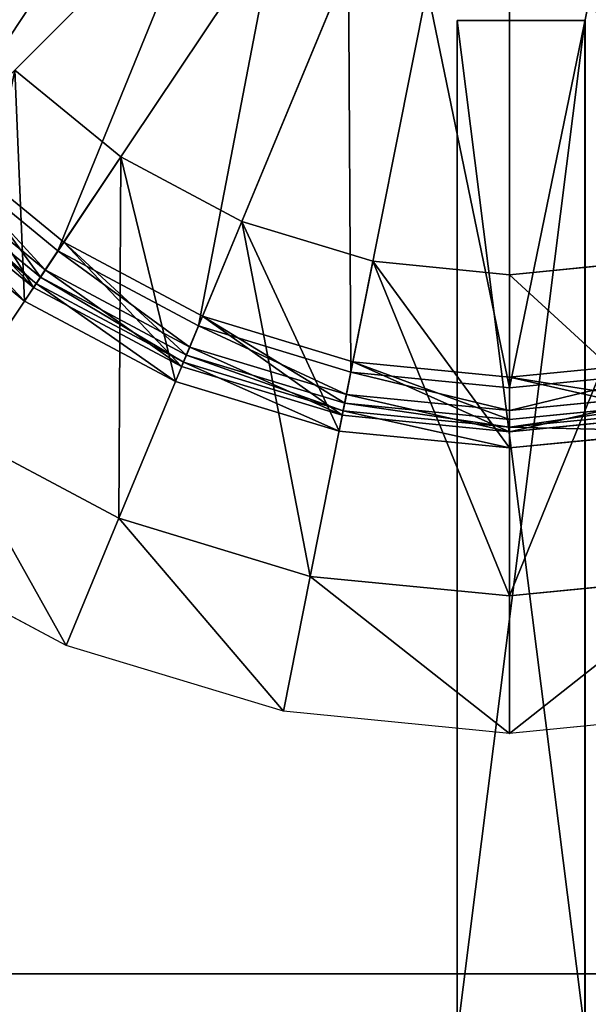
# Model space of a CAD drawing. Extents: x 0 to 35.8, y 0 to 27.5.
# Tile 47 of 256: x 5 to 6.8, y 4.6 to 7.7. Entities that reach past the tile are written whole.
import ezdxf

# ---------------------------------------------------------------- set-up
doc = ezdxf.new("R2010")
doc.units = 0
doc.header["$MEASUREMENT"] = 0
doc.layers.get('0').update_dxf_attribs({"color": 13, "linetype": 'CONTINUOUS'})
for name, color, linetype in [('GAS_ELEMENTS_7', 254, 'CONTINUOUS'), ('GAS_ELEMENTS_8', 250, 'CONTINUOUS'), ('GRATE_-_1', 250, 'CONTINUOUS'), ('RGM8058UC_-_BODY', 252, 'CONTINUOUS')]:
    doc.layers.add(name, color=color, linetype=linetype)

# ---------------------------------------------------------------- blocks, each defined once
blk = doc.blocks.new('RGM8658UC_TRADECAD_V06_DXF')
at = {"layer": 'GAS_ELEMENTS_7', "color": 0}
for p, q in [((5.3625, 7.2283, 6.1778), (5.0316, 7.4998, 6.1778)), ((5.0316, 7.4998, 6.5065), (5.3625, 7.2283, 6.5065)), ((5.3625, 7.2283, 6.1778), (5.0316, 7.4998, 6.1778)), ((5.0316, 7.4998, 6.5065), (5.3625, 7.2283, 6.5065)), ((4.8048, 6.3936, 6.1778), (5.3625, 7.2283, 6.1778)), ((4.8048, 6.3936, 6.1778), (5.3625, 7.2283, 6.1778)), ((5.3625, 7.2283, 6.5065), (5.0616, 6.778, 6.5065)), ((5.3625, 7.2283, 6.5065), (5.0616, 6.778, 6.5065)), ((5.74, 7.0265, 6.1778), (5.3625, 7.2283, 6.1778)), ((5.3625, 7.2283, 6.1778), (5.3625, 7.2283, 6.5065)), ((5.3625, 7.2283, 6.5065), (5.74, 7.0265, 6.5065)), ((5.3625, 7.2283, 6.1778), (5.3625, 7.2283, 6.5065)), ((5.74, 7.0265, 6.1778), (5.3625, 7.2283, 6.1778)), ((5.3625, 7.2283, 6.5065), (5.74, 7.0265, 6.5065)), ((4.7118, 7.1801, 6.8366), (5.1112, 6.8523, 6.8366)), ((4.7118, 7.1801, 6.8366), (5.1112, 6.8523, 6.8366)), ((4.6949, 7.1632, 6.8366), (5.0979, 6.8324, 6.8366)), ((4.6949, 7.1632, 6.8366), (5.0979, 6.8324, 6.8366)), ((4.6487, 7.1169, 6.5065), (5.0616, 6.778, 6.5065)), ((4.6487, 7.1169, 6.5065), (5.0616, 6.778, 6.5065)), ((5.3558, 6.0991, 6.1778), (5.74, 7.0265, 6.1778)), ((5.3558, 6.0991, 6.1778), (5.74, 7.0265, 6.1778)), ((5.74, 7.0265, 6.5065), (5.5327, 6.5262, 6.5065)), ((5.74, 7.0265, 6.5065), (5.5327, 6.5262, 6.5065)), ((6.1496, 6.9022, 6.1778), (5.74, 7.0265, 6.1778)), ((5.74, 7.0265, 6.1778), (5.74, 7.0265, 6.5065)), ((5.74, 7.0265, 6.5065), (6.1496, 6.9022, 6.5065)), ((5.74, 7.0265, 6.1778), (5.74, 7.0265, 6.5065)), ((6.1496, 6.9022, 6.1778), (5.74, 7.0265, 6.1778)), ((5.74, 7.0265, 6.5065), (6.1496, 6.9022, 6.5065)), ((5.1112, 6.8523, 6.8366), (5.1845, 6.9619, 7.0842)), ((5.1112, 6.8523, 6.8366), (5.1845, 6.9619, 7.0842)), ((5.9537, 5.9177, 6.1778), (6.1496, 6.9022, 6.1778)), ((5.9537, 5.9177, 6.1778), (6.1496, 6.9022, 6.1778)), ((6.1496, 6.9022, 6.5065), (6.0439, 6.3711, 6.5065)), ((6.1496, 6.9022, 6.5065), (6.0439, 6.3711, 6.5065)), ((6.5756, 6.8603, 6.1778), (6.1496, 6.9022, 6.1778)), ((6.1496, 6.9022, 6.1778), (6.1496, 6.9022, 6.5065)), ((6.1496, 6.9022, 6.5065), (6.5756, 6.8603, 6.5065)), ((6.1496, 6.9022, 6.1778), (6.1496, 6.9022, 6.5065)), ((6.5756, 6.8603, 6.1778), (6.1496, 6.9022, 6.1778)), ((6.1496, 6.9022, 6.5065), (6.5756, 6.8603, 6.5065)), ((7.0015, 6.9022, 6.1778), (6.5756, 6.8603, 6.1778)), ((6.5756, 6.8603, 6.5065), (7.0015, 6.9022, 6.5065)), ((7.0015, 6.9022, 6.1778), (6.5756, 6.8603, 6.1778)), ((6.5756, 6.8603, 6.5065), (7.0015, 6.9022, 6.5065)), ((5.0616, 6.778, 6.5065), (5.0979, 6.8324, 6.8366)), ((5.0616, 6.778, 6.5065), (5.0979, 6.8324, 6.8366)), ((5.0979, 6.8324, 6.8366), (5.1112, 6.8523, 6.8366)), ((5.0979, 6.8324, 6.8366), (5.1112, 6.8523, 6.8366)), ((5.0979, 6.8324, 6.8366), (5.5578, 6.5866, 6.8366)), ((5.0979, 6.8324, 6.8366), (5.5578, 6.5866, 6.8366)), ((5.1112, 6.8523, 6.8366), (5.5669, 6.6088, 6.8366)), ((5.1112, 6.8523, 6.8366), (5.5669, 6.6088, 6.8366)), ((6.5756, 6.8603, 6.1778), (6.5756, 6.8603, 6.5065)), ((6.5756, 6.8603, 6.1778), (6.5756, 6.8603, 6.5065)), ((6.5756, 5.8564, 6.1778), (6.5756, 6.8603, 6.1778)), ((6.5756, 5.8564, 6.1778), (6.5756, 6.8603, 6.1778)), ((6.5756, 6.8603, 6.5065), (6.5756, 6.3188, 6.5065)), ((6.5756, 6.8603, 6.5065), (6.5756, 6.3188, 6.5065)), ((5.0616, 6.778, 6.5065), (5.5327, 6.5262, 6.5065)), ((5.0616, 6.778, 6.5065), (5.5327, 6.5262, 6.5065)), ((5.5669, 6.6088, 6.8366), (5.6174, 6.7305, 7.0842)), ((5.5669, 6.6088, 6.8366), (5.6174, 6.7305, 7.0842)), ((5.5327, 6.5262, 6.5065), (5.5578, 6.5866, 6.8366)), ((5.5327, 6.5262, 6.5065), (5.5578, 6.5866, 6.8366)), ((5.5578, 6.5866, 6.8366), (5.5669, 6.6088, 6.8366)), ((5.5578, 6.5866, 6.8366), (5.5669, 6.6088, 6.8366)), ((5.5578, 6.5866, 6.8366), (6.0567, 6.4353, 6.8366)), ((5.5578, 6.5866, 6.8366), (6.0567, 6.4353, 6.8366)), ((5.5669, 6.6088, 6.8366), (6.0614, 6.4588, 6.8366)), ((5.5669, 6.6088, 6.8366), (6.0614, 6.4588, 6.8366)), ((6.0614, 6.4588, 6.8366), (6.0871, 6.588, 7.0842)), ((6.0614, 6.4588, 6.8366), (6.0871, 6.588, 7.0842)), ((5.5327, 6.5262, 6.5065), (6.0439, 6.3711, 6.5065)), ((5.5327, 6.5262, 6.5065), (6.0439, 6.3711, 6.5065)), ((6.5756, 6.4081, 6.8366), (6.5756, 6.5399, 7.0842)), ((6.5756, 6.4081, 6.8366), (6.5756, 6.5399, 7.0842)), ((6.0439, 6.3711, 6.5065), (6.0567, 6.4353, 6.8366)), ((6.0439, 6.3711, 6.5065), (6.0567, 6.4353, 6.8366)), ((6.0567, 6.4353, 6.8366), (6.0614, 6.4588, 6.8366)), ((6.0567, 6.4353, 6.8366), (6.0614, 6.4588, 6.8366)), ((6.0567, 6.4353, 6.8366), (6.5756, 6.3842, 6.8366)), ((6.0567, 6.4353, 6.8366), (6.5756, 6.3842, 6.8366)), ((6.0614, 6.4588, 6.8366), (6.5756, 6.4081, 6.8366)), ((6.0614, 6.4588, 6.8366), (6.5756, 6.4081, 6.8366)), ((6.5756, 6.4081, 6.8366), (7.0898, 6.4588, 6.8366)), ((6.5756, 6.4081, 6.8366), (7.0898, 6.4588, 6.8366)), ((6.5756, 6.3842, 6.8366), (7.0944, 6.4353, 6.8366)), ((6.5756, 6.3842, 6.8366), (7.0944, 6.4353, 6.8366)), ((6.5756, 6.3842, 6.8366), (6.5756, 6.4081, 6.8366)), ((6.5756, 6.3842, 6.8366), (6.5756, 6.4081, 6.8366)), ((5.3558, 6.0991, 6.1778), (4.8048, 6.3936, 6.1778)), ((5.3558, 6.0991, 6.1778), (4.8048, 6.3936, 6.1778)), ((6.0439, 6.3711, 6.5065), (6.5756, 6.3188, 6.5065)), ((6.0439, 6.3711, 6.5065), (6.5756, 6.3188, 6.5065)), ((6.5756, 6.3188, 6.5065), (6.5756, 6.3842, 6.8366)), ((6.5756, 6.3188, 6.5065), (6.5756, 6.3842, 6.8366)), ((6.5756, 6.3188, 6.5065), (7.1072, 6.3711, 6.5065)), ((6.5756, 6.3188, 6.5065), (7.1072, 6.3711, 6.5065)), ((5.3558, 6.0991, 6.1778), (5.1912, 5.7018, 6.0313)), ((5.3558, 6.0991, 6.1778), (5.1912, 5.7018, 6.0313)), ((5.9537, 5.9177, 6.1778), (5.3558, 6.0991, 6.1778)), ((5.9537, 5.9177, 6.1778), (5.3558, 6.0991, 6.1778)), ((5.1912, 5.7018, 6.0313), (4.5658, 6.0361, 6.0313)), ((5.9537, 5.9177, 6.1778), (5.8698, 5.4959, 6.0313)), ((5.9537, 5.9177, 6.1778), (5.8698, 5.4959, 6.0313)), ((6.5756, 5.8564, 6.1778), (5.9537, 5.9177, 6.1778)), ((6.5756, 5.8564, 6.1778), (5.9537, 5.9177, 6.1778)), ((7.1974, 5.9177, 6.1778), (6.5756, 5.8564, 6.1778)), ((7.1974, 5.9177, 6.1778), (6.5756, 5.8564, 6.1778)), ((6.5756, 5.8564, 6.1778), (6.5756, 5.4264, 6.0313)), ((6.5756, 5.8564, 6.1778), (6.5756, 5.4264, 6.0313)), ((5.8698, 5.4959, 6.0313), (5.1912, 5.7018, 6.0313)), ((6.5756, 5.4264, 6.0313), (5.8698, 5.4959, 6.0313)), ((7.2813, 5.4959, 6.0313), (6.5756, 5.4264, 6.0313))]:
    blk.add_line(p, q, dxfattribs=at)
at = {"layer": 'GAS_ELEMENTS_8', "color": 0}
for p, q in [((4.7817, 7.2499, 7.2264), (5.6463, 8.1146, 6.8996)), ((4.7817, 7.2499, 7.2264), (5.6463, 8.1146, 6.8996)), ((5.1661, 6.9344, 7.2264), (5.8455, 7.9512, 6.8996)), ((5.1661, 6.9344, 7.2264), (5.8455, 7.9512, 6.8996)), ((5.6047, 6.7, 7.2264), (6.0727, 7.8297, 6.8996)), ((5.6047, 6.7, 7.2264), (6.0727, 7.8297, 6.8996)), ((6.0806, 6.5556, 7.2264), (6.3192, 7.7549, 6.8996)), ((6.0806, 6.5556, 7.2264), (6.3192, 7.7549, 6.8996)), ((6.5756, 6.5069, 7.2264), (6.5756, 7.7297, 6.8996)), ((6.5756, 6.5069, 7.2264), (6.5756, 7.7297, 6.8996)), ((4.805, 7.2733, 7.0842), (5.1845, 6.9619, 7.0842)), ((4.805, 7.2733, 7.0842), (5.1845, 6.9619, 7.0842)), ((4.7817, 7.2499, 7.2264), (5.1661, 6.9344, 7.2264)), ((4.7817, 7.2499, 7.2264), (5.1661, 6.9344, 7.2264)), ((5.1265, 6.8752, 7.216), (4.7313, 7.1996, 7.216)), ((5.1265, 6.8752, 7.216), (4.7313, 7.1996, 7.216)), ((4.6846, 7.1529, 7.0842), (5.0899, 6.8203, 7.0842)), ((4.6846, 7.1529, 7.152), (5.0899, 6.8203, 7.152)), ((4.6846, 7.1529, 7.0842), (5.0899, 6.8203, 7.0842)), ((4.6846, 7.1529, 7.152), (5.0899, 6.8203, 7.152)), ((5.1845, 6.9619, 7.0842), (5.0899, 6.8203, 7.0842)), ((5.1845, 6.9619, 7.0842), (5.0899, 6.8203, 7.0842)), ((5.1845, 6.9619, 7.0842), (5.6174, 6.7305, 7.0842)), ((5.1845, 6.9619, 7.0842), (5.6174, 6.7305, 7.0842)), ((5.1265, 6.8752, 7.216), (5.1661, 6.9344, 7.2264)), ((5.1265, 6.8752, 7.216), (5.1661, 6.9344, 7.2264)), ((5.1661, 6.9344, 7.2264), (5.6047, 6.7, 7.2264)), ((5.1661, 6.9344, 7.2264), (5.6047, 6.7, 7.2264)), ((5.0899, 6.8203, 7.152), (5.1265, 6.8752, 7.216)), ((5.0899, 6.8203, 7.152), (5.1265, 6.8752, 7.216)), ((5.5775, 6.6342, 7.216), (5.1265, 6.8752, 7.216)), ((5.5775, 6.6342, 7.216), (5.1265, 6.8752, 7.216)), ((5.0899, 6.8203, 7.0842), (5.5522, 6.5732, 7.0842)), ((5.0899, 6.8203, 7.0842), (5.0899, 6.8203, 7.152)), ((5.0899, 6.8203, 7.152), (5.5522, 6.5732, 7.152)), ((5.0899, 6.8203, 7.0842), (5.5522, 6.5732, 7.0842)), ((5.0899, 6.8203, 7.0842), (5.0899, 6.8203, 7.152)), ((5.0899, 6.8203, 7.152), (5.5522, 6.5732, 7.152)), ((5.6174, 6.7305, 7.0842), (5.5522, 6.5732, 7.0842)), ((5.6174, 6.7305, 7.0842), (5.5522, 6.5732, 7.0842)), ((5.6174, 6.7305, 7.0842), (6.0871, 6.588, 7.0842)), ((5.6174, 6.7305, 7.0842), (6.0871, 6.588, 7.0842)), ((5.5775, 6.6342, 7.216), (5.6047, 6.7, 7.2264)), ((5.5775, 6.6342, 7.216), (5.6047, 6.7, 7.2264)), ((5.6047, 6.7, 7.2264), (6.0806, 6.5556, 7.2264)), ((5.6047, 6.7, 7.2264), (6.0806, 6.5556, 7.2264)), ((5.5522, 6.5732, 7.152), (5.5775, 6.6342, 7.216)), ((5.5522, 6.5732, 7.152), (5.5775, 6.6342, 7.216)), ((6.0667, 6.4858, 7.216), (5.5775, 6.6342, 7.216)), ((6.0667, 6.4858, 7.216), (5.5775, 6.6342, 7.216)), ((6.0871, 6.588, 7.0842), (6.0539, 6.421, 7.0842)), ((6.0871, 6.588, 7.0842), (6.0539, 6.421, 7.0842)), ((6.0871, 6.588, 7.0842), (6.5756, 6.5399, 7.0842)), ((6.0871, 6.588, 7.0842), (6.5756, 6.5399, 7.0842)), ((6.5756, 6.5399, 7.0842), (7.064, 6.588, 7.0842)), ((6.5756, 6.5399, 7.0842), (7.064, 6.588, 7.0842)), ((5.5522, 6.5732, 7.0842), (6.0539, 6.421, 7.0842)), ((5.5522, 6.5732, 7.0842), (5.5522, 6.5732, 7.152)), ((5.5522, 6.5732, 7.152), (6.0539, 6.421, 7.152)), ((5.5522, 6.5732, 7.0842), (6.0539, 6.421, 7.0842)), ((5.5522, 6.5732, 7.0842), (5.5522, 6.5732, 7.152)), ((5.5522, 6.5732, 7.152), (6.0539, 6.421, 7.152)), ((6.0667, 6.4858, 7.216), (6.0806, 6.5556, 7.2264)), ((6.0667, 6.4858, 7.216), (6.0806, 6.5556, 7.2264)), ((6.0806, 6.5556, 7.2264), (6.5756, 6.5069, 7.2264)), ((6.0806, 6.5556, 7.2264), (6.5756, 6.5069, 7.2264)), ((6.5756, 6.5069, 7.2264), (7.0705, 6.5556, 7.2264)), ((6.5756, 6.5069, 7.2264), (7.0705, 6.5556, 7.2264)), ((6.5756, 6.5399, 7.0842), (6.5756, 6.3696, 7.0842)), ((6.5756, 6.5399, 7.0842), (6.5756, 6.3696, 7.0842)), ((6.5756, 6.4357, 7.216), (6.5756, 6.5069, 7.2264)), ((6.5756, 6.4357, 7.216), (6.5756, 6.5069, 7.2264)), ((6.0539, 6.421, 7.152), (6.0667, 6.4858, 7.216)), ((6.0539, 6.421, 7.152), (6.0667, 6.4858, 7.216)), ((6.5756, 6.4357, 7.216), (6.0667, 6.4858, 7.216)), ((6.5756, 6.4357, 7.216), (6.0667, 6.4858, 7.216)), ((7.0844, 6.4858, 7.216), (6.5756, 6.4357, 7.216)), ((7.0844, 6.4858, 7.216), (6.5756, 6.4357, 7.216)), ((6.5756, 6.3696, 7.152), (6.5756, 6.4357, 7.216)), ((6.5756, 6.3696, 7.152), (6.5756, 6.4357, 7.216)), ((6.0539, 6.421, 7.0842), (6.5756, 6.3696, 7.0842)), ((6.0539, 6.421, 7.0842), (6.0539, 6.421, 7.152)), ((6.0539, 6.421, 7.152), (6.5756, 6.3696, 7.152)), ((6.0539, 6.421, 7.0842), (6.5756, 6.3696, 7.0842)), ((6.0539, 6.421, 7.0842), (6.0539, 6.421, 7.152)), ((6.0539, 6.421, 7.152), (6.5756, 6.3696, 7.152)), ((6.5756, 6.3696, 7.0842), (7.0973, 6.421, 7.0842)), ((6.5756, 6.3696, 7.152), (7.0973, 6.421, 7.152)), ((6.5756, 6.3696, 7.0842), (7.0973, 6.421, 7.0842)), ((6.5756, 6.3696, 7.152), (7.0973, 6.421, 7.152)), ((6.5756, 6.3696, 7.0842), (6.5756, 6.3696, 7.152)), ((6.5756, 6.3696, 7.0842), (6.5756, 6.3696, 7.152))]:
    blk.add_line(p, q, dxfattribs=at)
at = {"layer": 'GRATE_-_1', "color": 0}
for p, q in [((6.8118, 7.6546, 7.972), (6.4124, 7.6546, 7.972)), ((6.4124, 7.6546, 7.972), (6.4124, 4.485, 7.8865)), ((6.4128, 7.6546, 8.2709), (6.4124, 7.6546, 7.972)), ((6.8118, 7.6546, 7.972), (6.4124, 7.6546, 7.972)), ((6.4124, 7.6546, 7.972), (6.4124, 4.485, 7.8865)), ((6.4128, 7.6546, 8.2709), (6.4124, 7.6546, 7.972)), ((6.4128, 4.4852, 8.2709), (6.4128, 7.6546, 8.2709)), ((6.4128, 7.6546, 8.2709), (6.8115, 7.6546, 8.2709)), ((6.4128, 7.6546, 8.2709), (6.8115, 7.6546, 8.2709)), ((6.4128, 4.4852, 8.2709), (6.4128, 7.6546, 8.2709)), ((6.8115, 7.6546, 8.2709), (6.8115, 4.4852, 8.2709)), ((6.8118, 7.6546, 7.972), (6.8115, 7.6546, 8.2709)), ((6.8118, 7.6546, 7.972), (6.8115, 7.6546, 8.2709)), ((6.8115, 7.6546, 8.2709), (6.8115, 4.4852, 8.2709)), ((6.8118, 4.485, 7.8865), (6.8118, 7.6546, 7.972)), ((6.8118, 4.485, 7.8865), (6.8118, 7.6546, 7.972))]:
    blk.add_line(p, q, dxfattribs=at)
at = {"layer": 'RGM8058UC_-_BODY', "color": 0}
for p, q in [((12.2007, 4.6756, 6.7115), (1.8357, 4.6756, 6.7115)), ((1.8357, 4.6756, 6.032), (11.9257, 4.6756, 6.032)), ((12.2007, 4.6756, 6.7115), (1.8357, 4.6756, 6.7115)), ((1.8357, 4.6756, 6.032), (11.9257, 4.6756, 6.032))]:
    blk.add_line(p, q, dxfattribs=at)
at = {"layer": 'GAS_ELEMENTS_7', "color": 254}
mesh = blk.add_polyface(dxfattribs=at)
corners = [(5.0316, 7.4998, 6.1778), (4.8048, 6.3936, 6.1778), (4.3217, 6.79, 6.1778), (5.3625, 7.2283, 6.1778)]
mesh.append_faces([[corners[k] for k in face] for face in [(0, 1, 2), (1, 0, 3)]], dxfattribs={"vtx0": -1, "color": 254})
mesh = blk.add_polyface(dxfattribs=at)
corners = [(5.0616, 6.778, 6.5065), (5.0316, 7.4998, 6.5065), (4.6487, 7.1169, 6.5065), (5.3625, 7.2283, 6.5065)]
mesh.append_faces([[corners[k] for k in face] for face in [(0, 1, 2), (1, 0, 3)]], dxfattribs={"vtx0": -1, "color": 254})
mesh = blk.add_polyface(dxfattribs=at)
corners = [(5.0316, 7.4998, 6.5065), (5.3625, 7.2283, 6.1778), (5.0316, 7.4998, 6.1778), (5.3625, 7.2283, 6.5065)]
mesh.append_faces([[corners[k] for k in face] for face in [(0, 1, 2), (1, 0, 3)]], dxfattribs={"vtx0": -1, "color": 254})
mesh = blk.add_polyface(dxfattribs=at)
corners = [(4.805, 7.2733, 7.0842), (5.1112, 6.8523, 6.8366), (4.7118, 7.1801, 6.8366), (5.1845, 6.9619, 7.0842)]
mesh.append_faces([[corners[k] for k in face] for face in [(0, 1, 2), (1, 0, 3)]], dxfattribs={"vtx0": -1, "color": 254})
mesh = blk.add_polyface(dxfattribs=at)
corners = [(5.3625, 7.2283, 6.1778), (5.3558, 6.0991, 6.1778), (4.8048, 6.3936, 6.1778), (5.74, 7.0265, 6.1778)]
mesh.append_faces([[corners[k] for k in face] for face in [(0, 1, 2), (1, 0, 3)]], dxfattribs={"vtx0": -1, "color": 254})
mesh = blk.add_polyface(dxfattribs=at)
corners = [(5.5327, 6.5262, 6.5065), (5.3625, 7.2283, 6.5065), (5.0616, 6.778, 6.5065), (5.74, 7.0265, 6.5065)]
mesh.append_faces([[corners[k] for k in face] for face in [(0, 1, 2), (1, 0, 3)]], dxfattribs={"vtx0": -1, "color": 254})
mesh = blk.add_polyface(dxfattribs=at)
corners = [(5.3625, 7.2283, 6.5065), (5.74, 7.0265, 6.1778), (5.3625, 7.2283, 6.1778), (5.74, 7.0265, 6.5065)]
mesh.append_faces([[corners[k] for k in face] for face in [(0, 1, 2), (1, 0, 3)]], dxfattribs={"vtx0": -1, "color": 254})
mesh = blk.add_polyface(dxfattribs=at)
corners = [(4.7118, 7.1801, 6.8366), (5.0979, 6.8324, 6.8366), (4.6949, 7.1632, 6.8366), (5.1112, 6.8523, 6.8366)]
mesh.append_faces([[corners[k] for k in face] for face in [(0, 1, 2), (1, 0, 3)]], dxfattribs={"vtx0": -1, "color": 254})
mesh = blk.add_polyface(dxfattribs=at)
corners = [(4.6949, 7.1632, 6.8366), (5.0616, 6.778, 6.5065), (4.6487, 7.1169, 6.5065), (5.0979, 6.8324, 6.8366)]
mesh.append_faces([[corners[k] for k in face] for face in [(0, 1, 2), (1, 0, 3)]], dxfattribs={"vtx0": -1, "color": 254})
mesh = blk.add_polyface(dxfattribs=at)
corners = [(5.74, 7.0265, 6.1778), (5.9537, 5.9177, 6.1778), (5.3558, 6.0991, 6.1778), (6.1496, 6.9022, 6.1778)]
mesh.append_faces([[corners[k] for k in face] for face in [(0, 1, 2), (1, 0, 3)]], dxfattribs={"vtx0": -1, "color": 254})
mesh = blk.add_polyface(dxfattribs=at)
corners = [(6.0439, 6.3711, 6.5065), (5.74, 7.0265, 6.5065), (5.5327, 6.5262, 6.5065), (6.1496, 6.9022, 6.5065)]
mesh.append_faces([[corners[k] for k in face] for face in [(0, 1, 2), (1, 0, 3)]], dxfattribs={"vtx0": -1, "color": 254})
mesh = blk.add_polyface(dxfattribs=at)
corners = [(5.74, 7.0265, 6.5065), (6.1496, 6.9022, 6.1778), (5.74, 7.0265, 6.1778), (6.1496, 6.9022, 6.5065)]
mesh.append_faces([[corners[k] for k in face] for face in [(0, 1, 2), (1, 0, 3)]], dxfattribs={"vtx0": -1, "color": 254})
mesh = blk.add_polyface(dxfattribs=at)
corners = [(5.1845, 6.9619, 7.0842), (5.5669, 6.6088, 6.8366), (5.1112, 6.8523, 6.8366), (5.6174, 6.7305, 7.0842)]
mesh.append_faces([[corners[k] for k in face] for face in [(0, 1, 2), (1, 0, 3)]], dxfattribs={"vtx0": -1, "color": 254})
mesh = blk.add_polyface(dxfattribs=at)
corners = [(6.1496, 6.9022, 6.1778), (6.5756, 5.8564, 6.1778), (5.9537, 5.9177, 6.1778), (6.5756, 6.8603, 6.1778)]
mesh.append_faces([[corners[k] for k in face] for face in [(0, 1, 2), (1, 0, 3)]], dxfattribs={"vtx0": -1, "color": 254})
mesh = blk.add_polyface(dxfattribs=at)
corners = [(6.5756, 6.3188, 6.5065), (6.1496, 6.9022, 6.5065), (6.0439, 6.3711, 6.5065), (6.5756, 6.8603, 6.5065)]
mesh.append_faces([[corners[k] for k in face] for face in [(0, 1, 2), (1, 0, 3)]], dxfattribs={"vtx0": -1, "color": 254})
mesh = blk.add_polyface(dxfattribs=at)
corners = [(6.1496, 6.9022, 6.5065), (6.5756, 6.8603, 6.1778), (6.1496, 6.9022, 6.1778), (6.5756, 6.8603, 6.5065)]
mesh.append_faces([[corners[k] for k in face] for face in [(0, 1, 2), (1, 0, 3)]], dxfattribs={"vtx0": -1, "color": 254})
mesh = blk.add_polyface(dxfattribs=at)
corners = [(6.5756, 6.8603, 6.5065), (7.0015, 6.9022, 6.1778), (6.5756, 6.8603, 6.1778), (7.0015, 6.9022, 6.5065)]
mesh.append_faces([[corners[k] for k in face] for face in [(0, 1, 2), (1, 0, 3)]], dxfattribs={"vtx0": -1, "color": 254})
mesh = blk.add_polyface(dxfattribs=at)
corners = [(7.0015, 6.9022, 6.1778), (6.5756, 5.8564, 6.1778), (6.5756, 6.8603, 6.1778), (7.1974, 5.9177, 6.1778)]
mesh.append_faces([[corners[k] for k in face] for face in [(0, 1, 2), (1, 0, 3)]], dxfattribs={"vtx0": -1, "color": 254})
mesh = blk.add_polyface(dxfattribs=at)
corners = [(7.1072, 6.3711, 6.5065), (6.5756, 6.8603, 6.5065), (6.5756, 6.3188, 6.5065), (7.0015, 6.9022, 6.5065)]
mesh.append_faces([[corners[k] for k in face] for face in [(0, 1, 2), (1, 0, 3)]], dxfattribs={"vtx0": -1, "color": 254})
mesh = blk.add_polyface(dxfattribs=at)
corners = [(5.0979, 6.8324, 6.8366), (5.5327, 6.5262, 6.5065), (5.0616, 6.778, 6.5065), (5.5578, 6.5866, 6.8366)]
mesh.append_faces([[corners[k] for k in face] for face in [(0, 1, 2), (1, 0, 3)]], dxfattribs={"vtx0": -1, "color": 254})
mesh = blk.add_polyface(dxfattribs=at)
corners = [(5.1112, 6.8523, 6.8366), (5.5578, 6.5866, 6.8366), (5.0979, 6.8324, 6.8366), (5.5669, 6.6088, 6.8366)]
mesh.append_faces([[corners[k] for k in face] for face in [(0, 1, 2), (1, 0, 3)]], dxfattribs={"vtx0": -1, "color": 254})
mesh = blk.add_polyface(dxfattribs=at)
corners = [(5.6174, 6.7305, 7.0842), (6.0614, 6.4588, 6.8366), (5.5669, 6.6088, 6.8366), (6.0871, 6.588, 7.0842)]
mesh.append_faces([[corners[k] for k in face] for face in [(0, 1, 2), (1, 0, 3)]], dxfattribs={"vtx0": -1, "color": 254})
mesh = blk.add_polyface(dxfattribs=at)
corners = [(5.5578, 6.5866, 6.8366), (6.0439, 6.3711, 6.5065), (5.5327, 6.5262, 6.5065), (6.0567, 6.4353, 6.8366)]
mesh.append_faces([[corners[k] for k in face] for face in [(0, 1, 2), (1, 0, 3)]], dxfattribs={"vtx0": -1, "color": 254})
mesh = blk.add_polyface(dxfattribs=at)
corners = [(5.5669, 6.6088, 6.8366), (6.0567, 6.4353, 6.8366), (5.5578, 6.5866, 6.8366), (6.0614, 6.4588, 6.8366)]
mesh.append_faces([[corners[k] for k in face] for face in [(0, 1, 2), (1, 0, 3)]], dxfattribs={"vtx0": -1, "color": 254})
mesh = blk.add_polyface(dxfattribs=at)
corners = [(6.0871, 6.588, 7.0842), (6.5756, 6.4081, 6.8366), (6.0614, 6.4588, 6.8366), (6.5756, 6.5399, 7.0842)]
mesh.append_faces([[corners[k] for k in face] for face in [(0, 1, 2), (1, 0, 3)]], dxfattribs={"vtx0": -1, "color": 254})
mesh = blk.add_polyface(dxfattribs=at)
corners = [(6.5756, 6.5399, 7.0842), (7.0898, 6.4588, 6.8366), (6.5756, 6.4081, 6.8366), (7.064, 6.588, 7.0842)]
mesh.append_faces([[corners[k] for k in face] for face in [(0, 1, 2), (1, 0, 3)]], dxfattribs={"vtx0": -1, "color": 254})
mesh = blk.add_polyface(dxfattribs=at)
corners = [(6.0567, 6.4353, 6.8366), (6.5756, 6.3188, 6.5065), (6.0439, 6.3711, 6.5065), (6.5756, 6.3842, 6.8366)]
mesh.append_faces([[corners[k] for k in face] for face in [(0, 1, 2), (1, 0, 3)]], dxfattribs={"vtx0": -1, "color": 254})
mesh = blk.add_polyface(dxfattribs=at)
corners = [(6.0614, 6.4588, 6.8366), (6.5756, 6.3842, 6.8366), (6.0567, 6.4353, 6.8366), (6.5756, 6.4081, 6.8366)]
mesh.append_faces([[corners[k] for k in face] for face in [(0, 1, 2), (1, 0, 3)]], dxfattribs={"vtx0": -1, "color": 254})
mesh = blk.add_polyface(dxfattribs=at)
corners = [(7.0898, 6.4588, 6.8366), (6.5756, 6.3842, 6.8366), (6.5756, 6.4081, 6.8366), (7.0944, 6.4353, 6.8366)]
mesh.append_faces([[corners[k] for k in face] for face in [(0, 1, 2), (1, 0, 3)]], dxfattribs={"vtx0": -1, "color": 254})
mesh = blk.add_polyface(dxfattribs=at)
corners = [(6.5756, 6.3842, 6.8366), (7.1072, 6.3711, 6.5065), (6.5756, 6.3188, 6.5065), (7.0944, 6.4353, 6.8366)]
mesh.append_faces([[corners[k] for k in face] for face in [(0, 1, 2), (1, 0, 3)]], dxfattribs={"vtx0": -1, "color": 254})
mesh = blk.add_polyface(dxfattribs=at)
corners = [(4.8048, 6.3936, 6.1778), (5.1912, 5.7018, 6.0313), (4.5658, 6.0361, 6.0313), (5.3558, 6.0991, 6.1778)]
mesh.append_faces([[corners[k] for k in face] for face in [(0, 1, 2), (1, 0, 3)]], dxfattribs={"vtx0": -1, "color": 254})
mesh = blk.add_polyface(dxfattribs=at)
corners = [(5.3558, 6.0991, 6.1778), (5.8698, 5.4959, 6.0313), (5.1912, 5.7018, 6.0313), (5.9537, 5.9177, 6.1778)]
mesh.append_faces([[corners[k] for k in face] for face in [(0, 1, 2), (1, 0, 3)]], dxfattribs={"vtx0": -1, "color": 254})
mesh = blk.add_polyface(dxfattribs=at)
corners = [(5.9537, 5.9177, 6.1778), (6.5756, 5.4264, 6.0313), (5.8698, 5.4959, 6.0313), (6.5756, 5.8564, 6.1778)]
mesh.append_faces([[corners[k] for k in face] for face in [(0, 1, 2), (1, 0, 3)]], dxfattribs={"vtx0": -1, "color": 254})
mesh = blk.add_polyface(dxfattribs=at)
corners = [(7.1974, 5.9177, 6.1778), (6.5756, 5.4264, 6.0313), (6.5756, 5.8564, 6.1778), (7.2813, 5.4959, 6.0313)]
mesh.append_faces([[corners[k] for k in face] for face in [(0, 1, 2), (1, 0, 3)]], dxfattribs={"vtx0": -1, "color": 254})
at = {"layer": 'GAS_ELEMENTS_8', "color": 250}
mesh = blk.add_polyface(dxfattribs=at)
corners = [(5.3615, 8.5409, 6.8996), (4.4662, 7.6344, 7.2264), (4.2318, 8.073, 7.2264), (5.4829, 8.3137, 6.8996)]
mesh.append_faces([[corners[k] for k in face] for face in [(0, 1, 2), (1, 0, 3)]], dxfattribs={"vtx0": -1, "color": 250})
mesh = blk.add_polyface(dxfattribs=at)
corners = [(5.4829, 8.3137, 6.8996), (4.7817, 7.2499, 7.2264), (4.4662, 7.6344, 7.2264), (5.6463, 8.1146, 6.8996)]
mesh.append_faces([[corners[k] for k in face] for face in [(0, 1, 2), (1, 0, 3)]], dxfattribs={"vtx0": -1, "color": 250})
mesh = blk.add_polyface(dxfattribs=at)
corners = [(5.6463, 8.1146, 6.8996), (5.1661, 6.9344, 7.2264), (4.7817, 7.2499, 7.2264), (5.8455, 7.9512, 6.8996)]
mesh.append_faces([[corners[k] for k in face] for face in [(0, 1, 2), (1, 0, 3)]], dxfattribs={"vtx0": -1, "color": 250})
mesh = blk.add_polyface(dxfattribs=at)
corners = [(5.8455, 7.9512, 6.8996), (5.6047, 6.7, 7.2264), (5.1661, 6.9344, 7.2264), (6.0727, 7.8297, 6.8996)]
mesh.append_faces([[corners[k] for k in face] for face in [(0, 1, 2), (1, 0, 3)]], dxfattribs={"vtx0": -1, "color": 250})
mesh = blk.add_polyface(dxfattribs=at)
corners = [(6.0727, 7.8297, 6.8996), (6.0806, 6.5556, 7.2264), (5.6047, 6.7, 7.2264), (6.3192, 7.7549, 6.8996)]
mesh.append_faces([[corners[k] for k in face] for face in [(0, 1, 2), (1, 0, 3)]], dxfattribs={"vtx0": -1, "color": 250})
mesh = blk.add_polyface(dxfattribs=at)
corners = [(6.3192, 7.7549, 6.8996), (6.5756, 6.5069, 7.2264), (6.0806, 6.5556, 7.2264), (6.5756, 7.7297, 6.8996)]
mesh.append_faces([[corners[k] for k in face] for face in [(0, 1, 2), (1, 0, 3)]], dxfattribs={"vtx0": -1, "color": 250})
mesh = blk.add_polyface(dxfattribs=at)
corners = [(6.8319, 7.7549, 6.8996), (6.5756, 6.5069, 7.2264), (6.5756, 7.7297, 6.8996), (7.0705, 6.5556, 7.2264)]
mesh.append_faces([[corners[k] for k in face] for face in [(0, 1, 2), (1, 0, 3)]], dxfattribs={"vtx0": -1, "color": 250})
mesh = blk.add_polyface(dxfattribs=at)
corners = [(5.0899, 6.8203, 7.0842), (4.805, 7.2733, 7.0842), (4.6846, 7.1529, 7.0842), (5.1845, 6.9619, 7.0842)]
mesh.append_faces([[corners[k] for k in face] for face in [(0, 1, 2), (1, 0, 3)]], dxfattribs={"vtx0": -1, "color": 250})
mesh = blk.add_polyface(dxfattribs=at)
corners = [(4.7817, 7.2499, 7.2264), (5.1265, 6.8752, 7.216), (4.7313, 7.1996, 7.216), (5.1661, 6.9344, 7.2264)]
mesh.append_faces([[corners[k] for k in face] for face in [(0, 1, 2), (1, 0, 3)]], dxfattribs={"vtx0": -1, "color": 250})
mesh = blk.add_polyface(dxfattribs=at)
corners = [(4.7313, 7.1996, 7.216), (5.0899, 6.8203, 7.152), (4.6846, 7.1529, 7.152), (5.1265, 6.8752, 7.216)]
mesh.append_faces([[corners[k] for k in face] for face in [(0, 1, 2), (1, 0, 3)]], dxfattribs={"vtx0": -1, "color": 250})
mesh = blk.add_polyface(dxfattribs=at)
corners = [(4.6846, 7.1529, 7.152), (5.0899, 6.8203, 7.0842), (4.6846, 7.1529, 7.0842), (5.0899, 6.8203, 7.152)]
mesh.append_faces([[corners[k] for k in face] for face in [(0, 1, 2), (1, 0, 3)]], dxfattribs={"vtx0": -1, "color": 250})
mesh = blk.add_polyface(dxfattribs=at)
corners = [(5.5522, 6.5732, 7.0842), (5.1845, 6.9619, 7.0842), (5.0899, 6.8203, 7.0842), (5.6174, 6.7305, 7.0842)]
mesh.append_faces([[corners[k] for k in face] for face in [(0, 1, 2), (1, 0, 3)]], dxfattribs={"vtx0": -1, "color": 250})
mesh = blk.add_polyface(dxfattribs=at)
corners = [(5.1661, 6.9344, 7.2264), (5.5775, 6.6342, 7.216), (5.1265, 6.8752, 7.216), (5.6047, 6.7, 7.2264)]
mesh.append_faces([[corners[k] for k in face] for face in [(0, 1, 2), (1, 0, 3)]], dxfattribs={"vtx0": -1, "color": 250})
mesh = blk.add_polyface(dxfattribs=at)
corners = [(5.1265, 6.8752, 7.216), (5.5522, 6.5732, 7.152), (5.0899, 6.8203, 7.152), (5.5775, 6.6342, 7.216)]
mesh.append_faces([[corners[k] for k in face] for face in [(0, 1, 2), (1, 0, 3)]], dxfattribs={"vtx0": -1, "color": 250})
mesh = blk.add_polyface(dxfattribs=at)
corners = [(5.0899, 6.8203, 7.152), (5.5522, 6.5732, 7.0842), (5.0899, 6.8203, 7.0842), (5.5522, 6.5732, 7.152)]
mesh.append_faces([[corners[k] for k in face] for face in [(0, 1, 2), (1, 0, 3)]], dxfattribs={"vtx0": -1, "color": 250})
mesh = blk.add_polyface(dxfattribs=at)
corners = [(6.0539, 6.421, 7.0842), (5.6174, 6.7305, 7.0842), (5.5522, 6.5732, 7.0842), (6.0871, 6.588, 7.0842)]
mesh.append_faces([[corners[k] for k in face] for face in [(0, 1, 2), (1, 0, 3)]], dxfattribs={"vtx0": -1, "color": 250})
mesh = blk.add_polyface(dxfattribs=at)
corners = [(5.6047, 6.7, 7.2264), (6.0667, 6.4858, 7.216), (5.5775, 6.6342, 7.216), (6.0806, 6.5556, 7.2264)]
mesh.append_faces([[corners[k] for k in face] for face in [(0, 1, 2), (1, 0, 3)]], dxfattribs={"vtx0": -1, "color": 250})
mesh = blk.add_polyface(dxfattribs=at)
corners = [(5.5775, 6.6342, 7.216), (6.0539, 6.421, 7.152), (5.5522, 6.5732, 7.152), (6.0667, 6.4858, 7.216)]
mesh.append_faces([[corners[k] for k in face] for face in [(0, 1, 2), (1, 0, 3)]], dxfattribs={"vtx0": -1, "color": 250})
mesh = blk.add_polyface(dxfattribs=at)
corners = [(6.5756, 6.3696, 7.0842), (6.0871, 6.588, 7.0842), (6.0539, 6.421, 7.0842), (6.5756, 6.5399, 7.0842)]
mesh.append_faces([[corners[k] for k in face] for face in [(0, 1, 2), (1, 0, 3)]], dxfattribs={"vtx0": -1, "color": 250})
mesh = blk.add_polyface(dxfattribs=at)
corners = [(7.0973, 6.421, 7.0842), (6.5756, 6.5399, 7.0842), (6.5756, 6.3696, 7.0842), (7.064, 6.588, 7.0842)]
mesh.append_faces([[corners[k] for k in face] for face in [(0, 1, 2), (1, 0, 3)]], dxfattribs={"vtx0": -1, "color": 250})
mesh = blk.add_polyface(dxfattribs=at)
corners = [(5.5522, 6.5732, 7.152), (6.0539, 6.421, 7.0842), (5.5522, 6.5732, 7.0842), (6.0539, 6.421, 7.152)]
mesh.append_faces([[corners[k] for k in face] for face in [(0, 1, 2), (1, 0, 3)]], dxfattribs={"vtx0": -1, "color": 250})
mesh = blk.add_polyface(dxfattribs=at)
corners = [(6.0806, 6.5556, 7.2264), (6.5756, 6.4357, 7.216), (6.0667, 6.4858, 7.216), (6.5756, 6.5069, 7.2264)]
mesh.append_faces([[corners[k] for k in face] for face in [(0, 1, 2), (1, 0, 3)]], dxfattribs={"vtx0": -1, "color": 250})
mesh = blk.add_polyface(dxfattribs=at)
corners = [(7.0705, 6.5556, 7.2264), (6.5756, 6.4357, 7.216), (6.5756, 6.5069, 7.2264), (7.0844, 6.4858, 7.216)]
mesh.append_faces([[corners[k] for k in face] for face in [(0, 1, 2), (1, 0, 3)]], dxfattribs={"vtx0": -1, "color": 250})
mesh = blk.add_polyface(dxfattribs=at)
corners = [(6.0667, 6.4858, 7.216), (6.5756, 6.3696, 7.152), (6.0539, 6.421, 7.152), (6.5756, 6.4357, 7.216)]
mesh.append_faces([[corners[k] for k in face] for face in [(0, 1, 2), (1, 0, 3)]], dxfattribs={"vtx0": -1, "color": 250})
mesh = blk.add_polyface(dxfattribs=at)
corners = [(7.0844, 6.4858, 7.216), (6.5756, 6.3696, 7.152), (6.5756, 6.4357, 7.216), (7.0973, 6.421, 7.152)]
mesh.append_faces([[corners[k] for k in face] for face in [(0, 1, 2), (1, 0, 3)]], dxfattribs={"vtx0": -1, "color": 250})
mesh = blk.add_polyface(dxfattribs=at)
corners = [(6.0539, 6.421, 7.152), (6.5756, 6.3696, 7.0842), (6.0539, 6.421, 7.0842), (6.5756, 6.3696, 7.152)]
mesh.append_faces([[corners[k] for k in face] for face in [(0, 1, 2), (1, 0, 3)]], dxfattribs={"vtx0": -1, "color": 250})
mesh = blk.add_polyface(dxfattribs=at)
corners = [(6.5756, 6.3696, 7.152), (7.0973, 6.421, 7.0842), (6.5756, 6.3696, 7.0842), (7.0973, 6.421, 7.152)]
mesh.append_faces([[corners[k] for k in face] for face in [(0, 1, 2), (1, 0, 3)]], dxfattribs={"vtx0": -1, "color": 250})
at = {"layer": 'GRATE_-_1', "color": 250}
mesh = blk.add_polyface(dxfattribs=at)
corners = [(6.8118, 4.485, 7.8865), (6.4124, 7.6546, 7.972), (6.4124, 4.485, 7.8865), (6.8118, 7.6546, 7.972)]
mesh.append_faces([[corners[k] for k in face] for face in [(0, 1, 2), (1, 0, 3)]], dxfattribs={"vtx0": -1, "color": 250})
mesh = blk.add_polyface(dxfattribs=at)
corners = [(6.8115, 7.6546, 8.2709), (6.4124, 7.6546, 7.972), (6.8118, 7.6546, 7.972), (6.4128, 7.6546, 8.2709)]
mesh.append_faces([[corners[k] for k in face] for face in [(0, 1, 2), (1, 0, 3)]], dxfattribs={"vtx0": -1, "color": 250})
mesh = blk.add_polyface(dxfattribs=at)
corners = [(6.4124, 7.6546, 7.972), (6.4128, 4.4852, 8.2709), (6.4124, 4.485, 7.8865), (6.4128, 7.6546, 8.2709)]
mesh.append_faces([[corners[k] for k in face] for face in [(0, 1, 2), (1, 0, 3)]], dxfattribs={"vtx0": -1, "color": 250})
mesh = blk.add_polyface(dxfattribs=at)
corners = [(6.8115, 7.6546, 8.2709), (6.4128, 4.4852, 8.2709), (6.4128, 7.6546, 8.2709), (6.8115, 4.4852, 8.2709)]
mesh.append_faces([[corners[k] for k in face] for face in [(0, 1, 2), (1, 0, 3)]], dxfattribs={"vtx0": -1, "color": 250})
mesh = blk.add_polyface(dxfattribs=at)
corners = [(6.8115, 4.4852, 8.2709), (6.8118, 7.6546, 7.972), (6.8118, 4.485, 7.8865), (6.8115, 7.6546, 8.2709)]
mesh.append_faces([[corners[k] for k in face] for face in [(0, 1, 2), (1, 0, 3)]], dxfattribs={"vtx0": -1, "color": 250})
at = {"layer": 'RGM8058UC_-_BODY', "color": 252}
mesh = blk.add_polyface(dxfattribs=at)
corners = [(12.2007, 3.6756), (0.8357, 24.0972), (0.8357, 3.6756), (12.2007, 24.0972)]
mesh.append_faces([[corners[k] for k in face] for face in [(0, 1, 2), (1, 0, 3)]], dxfattribs={"vtx0": -1, "color": 252})
mesh = blk.add_polyface(dxfattribs=at)
corners = [(11.9257, 23.0972, 6.032), (1.8357, 4.6756, 6.032), (1.8357, 23.0972, 6.032), (11.9257, 4.6756, 6.032)]
mesh.append_faces([[corners[k] for k in face] for face in [(0, 1, 2), (1, 0, 3)]], dxfattribs={"vtx0": -1, "color": 252})
mesh = blk.add_polyface(dxfattribs=at)
corners = [(1.8357, 4.6756, 6.7115), (12.2007, 3.6756, 6.7115), (0.8357, 3.6756, 6.7115), (12.2007, 4.6756, 6.7115)]
mesh.append_faces([[corners[k] for k in face] for face in [(0, 1, 2), (1, 0, 3)]], dxfattribs={"vtx0": -1, "color": 252})
mesh = blk.add_polyface(dxfattribs=at)
corners = [(12.2007, 4.6756, 6.7115), (1.8357, 4.6756, 6.032), (11.9257, 4.6756, 6.032), (1.8357, 4.6756, 6.7115)]
mesh.append_faces([[corners[k] for k in face] for face in [(0, 1, 2), (1, 0, 3)]], dxfattribs={"vtx0": -1, "color": 252})

msp = doc.modelspace()

# ---------------------------------------------------------------- block references
at = {"color": 0}
msp.add_blockref('RGM8658UC_TRADECAD_V06_DXF', (0, 0), dxfattribs=at)

doc.saveas('drawing.dxf')
